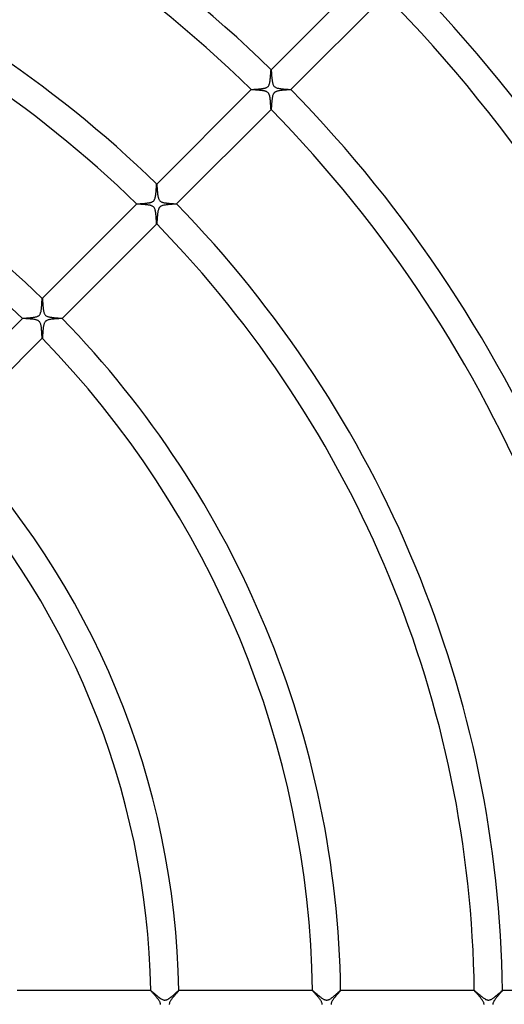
# Model space of a CAD drawing. Header units: millimetres. Extents: x -430 to 430, y -430 to 430.
# Tile 70 of 116: x 94 to 163, y 0 to 140. Entities that reach past the tile are written whole.
import ezdxf

# ---------------------------------------------------------------- set-up
doc = ezdxf.new("R2010")
doc.units = ezdxf.units.MM
doc.layers.add('HIDDEN', color=7, linetype='Continuous')
doc.layers.add('THICK', color=7, linetype='Continuous')

msp = doc.modelspace()

# ---------------------------------------------------------------- linework, layer by layer
at = {"layer": 'HIDDEN'}
for p, q in [((129.99, 131.62), (130.01, 131.76)), ((130.01, 131.76), (130.02, 131.9)), ((130.02, 131.9), (130.03, 132.04)), ((130.03, 132.04), (130.04, 132.18)), ((130.04, 132.18), (130.05, 132.31)), ((130.05, 132.44), (130.06, 132.55)), ((130.05, 132.31), (130.05, 132.44)), ((130.06, 132.55), (130.07, 132.65)), ((130.07, 132.74), (130.08, 132.82)), ((130.07, 132.65), (130.07, 132.74)), ((130.08, 132.82), (130.09, 132.87)), ((130.09, 132.91), (130.1, 132.93)), ((130.09, 132.87), (130.09, 132.91)), ((130.1, 132.93), (130.1, 132.93)), ((130.1, 132.93), (130.1, 132.93)), ((130.1, 132.93), (130.1, 132.93)), ((130.1, 132.93), (130.1, 132.93)), ((130.1, 132.93), (130.1, 132.93)), ((130.1, 132.93), (130.1, 132.93)), ((130.1, 132.93), (130.1, 132.93)), ((128.62, 130.22), (128.7, 130.23)), ((128.7, 130.23), (128.78, 130.24)), ((128.78, 130.24), (128.85, 130.25)), ((128.85, 130.25), (128.93, 130.26)), ((128.93, 130.26), (129, 130.27)), ((129, 130.27), (129.07, 130.29)), ((129.07, 130.29), (129.14, 130.3)), ((129.14, 130.3), (129.21, 130.32)), ((129.21, 130.32), (129.27, 130.33)), ((129.27, 130.33), (129.34, 130.36)), ((129.34, 130.36), (129.41, 130.38)), ((129.41, 130.38), (129.48, 130.42)), ((129.48, 130.42), (129.55, 130.45)), ((129.55, 130.45), (129.61, 130.5)), ((129.61, 130.5), (129.67, 130.55)), ((129.67, 130.55), (129.72, 130.61)), ((129.72, 130.61), (129.77, 130.68)), ((129.77, 130.68), (129.81, 130.76)), ((129.81, 130.76), (129.85, 130.85)), ((129.85, 130.85), (129.89, 130.97)), ((129.89, 130.97), (129.92, 131.09)), ((129.92, 131.09), (129.94, 131.21)), ((129.94, 131.21), (129.96, 131.34)), ((129.96, 131.34), (129.98, 131.48)), ((129.98, 131.48), (129.99, 131.62)), ((127.27, 130.1), (127.27, 130.1)), ((127.27, 130.1), (127.27, 130.1)), ((127.27, 130.1), (127.27, 130.1)), ((127.27, 130.1), (127.27, 130.1)), ((127.27, 130.1), (127.27, 130.1)), ((127.27, 130.1), (127.27, 130.1)), ((127.27, 130.1), (127.27, 130.1)), ((127.27, 130.1), (127.28, 130.1)), ((127.28, 130.1), (127.29, 130.11)), ((127.29, 130.11), (127.31, 130.11)), ((127.31, 130.11), (127.33, 130.12)), ((127.33, 130.12), (127.36, 130.12)), ((127.36, 130.12), (127.4, 130.12)), ((127.4, 130.12), (127.44, 130.13)), ((127.44, 130.13), (127.48, 130.13)), ((127.48, 130.13), (127.53, 130.13)), ((127.53, 130.13), (127.59, 130.14)), ((127.59, 130.14), (127.65, 130.14)), ((127.65, 130.14), (127.71, 130.15)), ((127.71, 130.15), (127.77, 130.15)), ((127.77, 130.15), (127.84, 130.16)), ((127.84, 130.16), (127.91, 130.16)), ((127.91, 130.16), (127.98, 130.17)), ((127.98, 130.17), (128.06, 130.17)), ((128.06, 130.17), (128.13, 130.18)), ((128.13, 130.18), (128.21, 130.18)), ((128.21, 130.18), (128.3, 130.19)), ((128.3, 130.19), (128.38, 130.2)), ((128.38, 130.2), (128.46, 130.2)), ((128.46, 130.2), (128.54, 130.21)), ((128.54, 130.21), (128.62, 130.22)), ((130.24, 128.82), (130.23, 128.72)), ((130.26, 128.93), (130.24, 128.82)), ((130.28, 129.03), (130.26, 128.93)), ((130.3, 129.13), (130.28, 129.03)), ((130.32, 129.22), (130.3, 129.13)), ((130.35, 129.31), (130.32, 129.22)), ((130.38, 129.39), (130.35, 129.31)), ((130.41, 129.46), (130.38, 129.39)), ((130.44, 129.52), (130.41, 129.46)), ((130.47, 129.57), (130.44, 129.52)), ((130.5, 129.61), (130.47, 129.57)), ((130.53, 129.65), (130.5, 129.61)), ((130.57, 129.69), (130.53, 129.65)), ((130.61, 129.72), (130.57, 129.69)), ((130.66, 129.75), (130.61, 129.72)), ((130.71, 129.78), (130.66, 129.75)), ((130.77, 129.81), (130.71, 129.78)), ((130.85, 129.85), (130.77, 129.81)), ((130.94, 129.88), (130.85, 129.85)), ((131.04, 129.9), (130.94, 129.88)), ((131.15, 129.93), (131.04, 129.9)), ((131.27, 129.95), (131.15, 129.93)), ((131.39, 129.97), (131.27, 129.95)), ((131.52, 129.98), (131.39, 129.97)), ((131.65, 130), (131.52, 129.98)), ((131.78, 130.01), (131.65, 130)), ((131.91, 130.02), (131.78, 130.01)), ((132.03, 130.03), (131.91, 130.02)), ((132.15, 130.04), (132.03, 130.03)), ((132.26, 130.04), (132.15, 130.04)), ((132.37, 130.05), (132.26, 130.04)), ((132.48, 130.06), (132.37, 130.05)), ((132.57, 130.06), (132.48, 130.06)), ((132.65, 130.07), (132.57, 130.06)), ((132.73, 130.07), (132.65, 130.07)), ((132.8, 130.08), (132.73, 130.07)), ((132.85, 130.08), (132.8, 130.08)), ((132.89, 130.09), (132.85, 130.08)), ((132.91, 130.09), (132.89, 130.09)), ((132.93, 130.1), (132.91, 130.09)), ((132.93, 130.1), (132.93, 130.1)), ((132.93, 130.1), (132.93, 130.1)), ((132.93, 130.1), (132.93, 130.1)), ((132.93, 130.1), (132.93, 130.1)), ((132.93, 130.1), (132.93, 130.1)), ((132.93, 130.1), (132.93, 130.1)), ((132.93, 130.1), (132.93, 130.1)), ((130.13, 127.45), (130.12, 127.39)), ((130.14, 127.59), (130.13, 127.51)), ((130.13, 127.51), (130.13, 127.45)), ((130.15, 127.76), (130.14, 127.67)), ((130.14, 127.67), (130.14, 127.59)), ((130.16, 127.85), (130.15, 127.76)), ((130.17, 128.06), (130.16, 127.96)), ((130.16, 127.96), (130.16, 127.85)), ((130.18, 128.17), (130.17, 128.06)), ((130.19, 128.28), (130.18, 128.17)), ((130.2, 128.39), (130.19, 128.28)), ((130.21, 128.5), (130.2, 128.39)), ((130.22, 128.61), (130.21, 128.5)), ((130.23, 128.72), (130.22, 128.61)), ((130.11, 127.28), (130.1, 127.27)), ((130.1, 127.27), (130.1, 127.27)), ((130.1, 127.27), (130.1, 127.27)), ((130.1, 127.27), (130.1, 127.27)), ((130.1, 127.27), (130.1, 127.27)), ((130.1, 127.27), (130.1, 127.27)), ((130.1, 127.27), (130.1, 127.27)), ((130.1, 127.27), (130.1, 127.27)), ((130.12, 127.34), (130.11, 127.31)), ((130.11, 127.31), (130.11, 127.28)), ((130.12, 127.39), (130.12, 127.34)), ((113.79, 116.25), (113.8, 116.35)), ((113.79, 116.14), (113.79, 116.25)), ((113.8, 116.35), (113.81, 116.43)), ((113.81, 116.51), (113.82, 116.57)), ((113.81, 116.43), (113.81, 116.51)), ((113.82, 116.62), (113.83, 116.65)), ((113.82, 116.57), (113.82, 116.62)), ((113.84, 116.66), (113.83, 116.66)), ((113.83, 116.66), (113.83, 116.66)), ((113.83, 116.66), (113.83, 116.66)), ((113.83, 116.66), (113.84, 116.66)), ((113.83, 116.65), (113.83, 116.66)), ((113.84, 116.66), (113.84, 116.66)), ((113.84, 116.66), (113.84, 116.66)), ((113.84, 116.66), (113.84, 116.66)), ((113.64, 114.78), (113.67, 114.89)), ((113.67, 114.89), (113.69, 115.01)), ((113.69, 115.01), (113.7, 115.13)), ((113.7, 115.13), (113.72, 115.26)), ((113.72, 115.26), (113.73, 115.39)), ((113.73, 115.39), (113.75, 115.52)), ((113.75, 115.52), (113.76, 115.65)), ((113.76, 115.78), (113.77, 115.9)), ((113.76, 115.65), (113.76, 115.78)), ((113.77, 115.9), (113.78, 116.03)), ((113.78, 116.03), (113.79, 116.14)), ((111.01, 113.83), (111.01, 113.84)), ((111.01, 113.84), (111.01, 113.84)), ((111.01, 113.84), (111.01, 113.84)), ((111.01, 113.84), (111.01, 113.84)), ((111.01, 113.84), (111.01, 113.84)), ((111.01, 113.84), (111.01, 113.84)), ((111.01, 113.84), (111.03, 113.84)), ((111.01, 113.83), (111.01, 113.83)), ((111.01, 113.83), (111.01, 113.83)), ((111.03, 113.84), (111.04, 113.85)), ((111.04, 113.85), (111.07, 113.85)), ((111.07, 113.85), (111.1, 113.85)), ((111.1, 113.85), (111.13, 113.86)), ((111.13, 113.86), (111.17, 113.86)), ((111.17, 113.86), (111.21, 113.86)), ((111.21, 113.86), (111.26, 113.87)), ((111.26, 113.87), (111.31, 113.87)), ((111.31, 113.87), (111.36, 113.88)), ((111.36, 113.88), (111.42, 113.88)), ((111.42, 113.88), (111.48, 113.88)), ((111.48, 113.88), (111.55, 113.89)), ((111.55, 113.89), (111.62, 113.89)), ((111.62, 113.89), (111.68, 113.9)), ((111.68, 113.9), (111.76, 113.9)), ((111.76, 113.9), (111.83, 113.91)), ((111.83, 113.91), (111.9, 113.91)), ((111.9, 113.91), (111.98, 113.92)), ((111.98, 113.92), (112.05, 113.93)), ((112.05, 113.93), (112.13, 113.93)), ((112.13, 113.93), (112.21, 113.94)), ((112.21, 113.94), (112.29, 113.95)), ((112.29, 113.95), (112.36, 113.96)), ((112.36, 113.96), (112.44, 113.97)), ((112.44, 113.97), (112.52, 113.98)), ((112.52, 113.98), (112.59, 113.99)), ((112.59, 113.99), (112.67, 114)), ((112.67, 114), (112.74, 114.01)), ((112.74, 114.01), (112.81, 114.02)), ((112.81, 114.02), (112.88, 114.04)), ((112.88, 114.04), (112.94, 114.05)), ((112.94, 114.05), (113, 114.07)), ((113, 114.07), (113.07, 114.09)), ((113.07, 114.09), (113.13, 114.11)), ((113.13, 114.11), (113.19, 114.14)), ((113.19, 114.14), (113.25, 114.17)), ((113.25, 114.17), (113.31, 114.21)), ((113.31, 114.21), (113.37, 114.25)), ((113.37, 114.25), (113.42, 114.3)), ((113.42, 114.3), (113.46, 114.35)), ((113.46, 114.35), (113.5, 114.41)), ((113.5, 114.41), (113.54, 114.48)), ((113.54, 114.48), (113.58, 114.57)), ((113.58, 114.57), (113.61, 114.67)), ((113.61, 114.67), (113.64, 114.78)), ((114.33, 113.44), (114.29, 113.4)), ((114.37, 113.47), (114.33, 113.44)), ((114.42, 113.51), (114.37, 113.47)), ((114.48, 113.54), (114.42, 113.51)), ((114.55, 113.57), (114.48, 113.54)), ((114.64, 113.6), (114.55, 113.57)), ((114.73, 113.63), (114.64, 113.6)), ((114.84, 113.65), (114.73, 113.63)), ((114.94, 113.68), (114.84, 113.65)), ((115.05, 113.69), (114.94, 113.68)), ((115.17, 113.71), (115.05, 113.69)), ((115.29, 113.72), (115.17, 113.71)), ((115.41, 113.74), (115.29, 113.72)), ((115.53, 113.75), (115.41, 113.74)), ((115.65, 113.76), (115.53, 113.75)), ((115.77, 113.76), (115.65, 113.76)), ((115.88, 113.77), (115.77, 113.76)), ((116, 113.78), (115.88, 113.77)), ((116.11, 113.79), (116, 113.78)), ((116.21, 113.79), (116.11, 113.79)), ((116.3, 113.8), (116.21, 113.79)), ((116.39, 113.8), (116.3, 113.8)), ((116.46, 113.81), (116.39, 113.8)), ((116.53, 113.81), (116.46, 113.81)), ((116.58, 113.82), (116.53, 113.81)), ((116.62, 113.82), (116.58, 113.82)), ((116.65, 113.83), (116.62, 113.82)), ((116.66, 113.83), (116.65, 113.83)), ((116.66, 113.84), (116.66, 113.84)), ((116.66, 113.84), (116.66, 113.84)), ((116.66, 113.84), (116.66, 113.84)), ((116.66, 113.84), (116.66, 113.83)), ((116.66, 113.83), (116.66, 113.84)), ((116.66, 113.83), (116.66, 113.83)), ((116.66, 113.83), (116.66, 113.83)), ((113.93, 112.15), (113.92, 112.03)), ((113.92, 112.03), (113.92, 111.92)), ((113.95, 112.26), (113.93, 112.15)), ((113.96, 112.38), (113.95, 112.26)), ((113.97, 112.49), (113.96, 112.38)), ((113.99, 112.6), (113.97, 112.49)), ((114, 112.71), (113.99, 112.6)), ((114.02, 112.82), (114, 112.71)), ((114.05, 112.92), (114.02, 112.82)), ((114.07, 113.01), (114.05, 112.92)), ((114.1, 113.1), (114.07, 113.01)), ((114.13, 113.17), (114.1, 113.1)), ((114.16, 113.23), (114.13, 113.17)), ((114.19, 113.28), (114.16, 113.23)), ((114.22, 113.32), (114.19, 113.28)), ((114.25, 113.37), (114.22, 113.32)), ((114.29, 113.4), (114.25, 113.37)), ((113.84, 111.01), (113.83, 111.01)), ((113.83, 111.01), (113.83, 111.01)), ((113.83, 111.01), (113.83, 111.01)), ((113.85, 111.04), (113.84, 111.02)), ((113.84, 111.02), (113.84, 111.01)), ((113.84, 111.01), (113.84, 111.01)), ((113.84, 111.01), (113.84, 111.01)), ((113.84, 111.01), (113.84, 111.01)), ((113.84, 111.01), (113.84, 111.01)), ((113.86, 111.13), (113.85, 111.08)), ((113.85, 111.08), (113.85, 111.04)), ((113.87, 111.25), (113.86, 111.18)), ((113.86, 111.18), (113.86, 111.13)), ((113.88, 111.41), (113.87, 111.33)), ((113.87, 111.33), (113.87, 111.25)), ((113.89, 111.5), (113.88, 111.41)), ((113.9, 111.7), (113.89, 111.6)), ((113.89, 111.6), (113.89, 111.5)), ((113.91, 111.81), (113.9, 111.7)), ((113.92, 111.92), (113.91, 111.81)), ((97.49, 99.36), (97.5, 99.46)), ((97.5, 99.55), (97.51, 99.64)), ((97.5, 99.46), (97.5, 99.55)), ((97.51, 99.73), (97.52, 99.81)), ((97.51, 99.64), (97.51, 99.73)), ((97.52, 99.89), (97.53, 99.97)), ((97.52, 99.81), (97.52, 99.89)), ((97.53, 100.04), (97.54, 100.11)), ((97.53, 99.97), (97.53, 100.04)), ((97.54, 100.17), (97.55, 100.22)), ((97.54, 100.11), (97.54, 100.17)), ((97.55, 100.31), (97.56, 100.35)), ((97.55, 100.27), (97.55, 100.31)), ((97.55, 100.22), (97.55, 100.27)), ((97.56, 100.39), (97.57, 100.4)), ((97.56, 100.37), (97.56, 100.39)), ((97.56, 100.35), (97.56, 100.37)), ((97.57, 100.4), (97.57, 100.4)), ((97.57, 100.4), (97.57, 100.4)), ((97.57, 100.4), (97.57, 100.4)), ((97.57, 100.4), (97.57, 100.4)), ((97.57, 100.4), (97.57, 100.4)), ((97.57, 100.4), (97.57, 100.4)), ((97.57, 100.4), (97.57, 100.4)), ((97.11, 98), (97.16, 98.05)), ((97.16, 98.05), (97.21, 98.1)), ((97.21, 98.1), (97.25, 98.16)), ((97.25, 98.16), (97.28, 98.23)), ((97.28, 98.23), (97.32, 98.31)), ((97.32, 98.31), (97.34, 98.39)), ((97.34, 98.39), (97.37, 98.47)), ((97.37, 98.47), (97.39, 98.55)), ((97.39, 98.55), (97.4, 98.63)), ((97.4, 98.63), (97.42, 98.71)), ((97.42, 98.71), (97.43, 98.8)), ((97.43, 98.8), (97.44, 98.89)), ((97.44, 98.89), (97.45, 98.98)), ((97.45, 98.98), (97.46, 99.07)), ((97.46, 99.07), (97.47, 99.17)), ((97.47, 99.17), (97.48, 99.26)), ((97.48, 99.26), (97.49, 99.36)), ((94.74, 97.57), (94.75, 97.58)), ((94.74, 97.57), (94.74, 97.57)), ((94.74, 97.57), (94.74, 97.57)), ((94.74, 97.57), (94.74, 97.57)), ((94.74, 97.57), (94.74, 97.57)), ((94.74, 97.57), (94.74, 97.57)), ((94.74, 97.57), (94.74, 97.57)), ((94.74, 97.57), (94.74, 97.57)), ((94.75, 97.58), (94.77, 97.58)), ((94.77, 97.58), (94.8, 97.58)), ((94.8, 97.58), (94.83, 97.59)), ((94.83, 97.59), (94.88, 97.59)), ((94.88, 97.59), (94.93, 97.6)), ((94.93, 97.6), (94.99, 97.6)), ((94.99, 97.6), (95.05, 97.61)), ((95.05, 97.61), (95.12, 97.61)), ((95.12, 97.61), (95.2, 97.62)), ((95.2, 97.62), (95.28, 97.62)), ((95.28, 97.62), (95.37, 97.63)), ((95.37, 97.63), (95.46, 97.64)), ((95.46, 97.64), (95.56, 97.64)), ((95.56, 97.64), (95.65, 97.65)), ((95.65, 97.65), (95.75, 97.66)), ((95.75, 97.66), (95.85, 97.67)), ((95.85, 97.67), (95.95, 97.68)), ((95.95, 97.68), (96.05, 97.69)), ((96.05, 97.69), (96.15, 97.7)), ((96.15, 97.7), (96.24, 97.71)), ((96.24, 97.71), (96.34, 97.72)), ((96.34, 97.72), (96.43, 97.74)), ((96.43, 97.74), (96.51, 97.75)), ((96.51, 97.75), (96.6, 97.77)), ((96.6, 97.77), (96.69, 97.79)), ((96.69, 97.79), (96.77, 97.81)), ((96.77, 97.81), (96.85, 97.84)), ((96.85, 97.84), (96.93, 97.88)), ((96.93, 97.88), (97, 97.91)), ((97, 97.91), (97.06, 97.95)), ((97.06, 97.95), (97.11, 98)), ((97.79, 96.69), (97.77, 96.6)), ((97.82, 96.78), (97.79, 96.69)), ((97.85, 96.87), (97.82, 96.78)), ((97.89, 96.96), (97.85, 96.87)), ((97.93, 97.03), (97.89, 96.96)), ((97.98, 97.09), (97.93, 97.03)), ((98.03, 97.15), (97.98, 97.09)), ((98.09, 97.2), (98.03, 97.15)), ((98.16, 97.24), (98.09, 97.2)), ((98.24, 97.28), (98.16, 97.24)), ((98.32, 97.32), (98.24, 97.28)), ((98.4, 97.35), (98.32, 97.32)), ((98.49, 97.37), (98.4, 97.35)), ((98.58, 97.39), (98.49, 97.37)), ((98.66, 97.41), (98.58, 97.39)), ((98.75, 97.42), (98.66, 97.41)), ((98.84, 97.44), (98.75, 97.42)), ((98.93, 97.45), (98.84, 97.44)), ((99.03, 97.46), (98.93, 97.45)), ((99.12, 97.47), (99.03, 97.46)), ((99.22, 97.48), (99.12, 97.47)), ((99.32, 97.49), (99.22, 97.48)), ((99.42, 97.49), (99.32, 97.49)), ((99.51, 97.5), (99.42, 97.49)), ((99.61, 97.51), (99.51, 97.5)), ((99.7, 97.51), (99.61, 97.51)), ((99.79, 97.52), (99.7, 97.51)), ((99.88, 97.52), (99.79, 97.52)), ((99.96, 97.53), (99.88, 97.52)), ((100.03, 97.53), (99.96, 97.53)), ((100.1, 97.54), (100.03, 97.53)), ((100.16, 97.54), (100.1, 97.54)), ((100.22, 97.55), (100.16, 97.54)), ((100.27, 97.55), (100.22, 97.55)), ((100.31, 97.55), (100.27, 97.55)), ((100.35, 97.56), (100.31, 97.55)), ((100.37, 97.56), (100.35, 97.56)), ((100.39, 97.56), (100.37, 97.56)), ((100.4, 97.57), (100.39, 97.56)), ((100.4, 97.57), (100.4, 97.57)), ((100.4, 97.57), (100.4, 97.57)), ((100.4, 97.57), (100.4, 97.57)), ((100.4, 97.57), (100.4, 97.57)), ((100.4, 97.57), (100.4, 97.57)), ((100.4, 97.57), (100.4, 97.57)), ((100.4, 97.57), (100.4, 97.57)), ((97.63, 95.37), (97.62, 95.28)), ((97.62, 95.28), (97.62, 95.19)), ((97.64, 95.47), (97.63, 95.37)), ((97.65, 95.57), (97.64, 95.47)), ((97.66, 95.79), (97.65, 95.68)), ((97.65, 95.68), (97.65, 95.57)), ((97.67, 95.9), (97.66, 95.79)), ((97.68, 96), (97.67, 95.9)), ((97.69, 96.11), (97.68, 96)), ((97.71, 96.21), (97.69, 96.11)), ((97.72, 96.32), (97.71, 96.21)), ((97.73, 96.41), (97.72, 96.32)), ((97.75, 96.51), (97.73, 96.41)), ((97.77, 96.6), (97.75, 96.51)), ((97.58, 94.75), (97.57, 94.74)), ((97.57, 94.74), (97.57, 94.74)), ((97.57, 94.74), (97.57, 94.74)), ((97.57, 94.74), (97.57, 94.74)), ((97.57, 94.74), (97.57, 94.74)), ((97.57, 94.74), (97.57, 94.74)), ((97.57, 94.74), (97.57, 94.74)), ((97.57, 94.74), (97.57, 94.74)), ((97.59, 94.81), (97.58, 94.78)), ((97.58, 94.78), (97.58, 94.75)), ((97.6, 94.9), (97.59, 94.85)), ((97.59, 94.85), (97.59, 94.81)), ((97.61, 95.03), (97.6, 94.96)), ((97.6, 94.96), (97.6, 94.9)), ((97.62, 95.19), (97.61, 95.11)), ((97.61, 95.11), (97.61, 95.03)), ((112.98, 2), (112.98, 2)), ((112.98, 2), (112.98, 2)), ((112.98, 2), (112.98, 2)), ((112.98, 2), (112.98, 2)), ((112.98, 2), (112.98, 2)), ((112.98, 2), (112.98, 2)), ((112.98, 2), (112.98, 2)), ((112.98, 2), (113, 1.99)), ((113, 1.99), (113.02, 1.98)), ((113.02, 1.98), (113.06, 1.95)), ((113.06, 1.95), (113.1, 1.91)), ((113.1, 1.91), (113.16, 1.87)), ((113.16, 1.87), (113.23, 1.81)), ((113.23, 1.81), (113.3, 1.74)), ((113.3, 1.74), (113.39, 1.67)), ((113.39, 1.67), (113.48, 1.59)), ((113.48, 1.59), (113.57, 1.51)), ((113.57, 1.51), (113.68, 1.42)), ((113.68, 1.42), (113.79, 1.33)), ((116.27, 1.39), (116.33, 1.44)), ((116.33, 1.44), (116.38, 1.48)), ((116.38, 1.48), (116.43, 1.53)), ((116.43, 1.53), (116.48, 1.58)), ((116.48, 1.58), (116.53, 1.62)), ((116.53, 1.62), (116.58, 1.66)), ((116.58, 1.66), (116.62, 1.7)), ((116.62, 1.7), (116.67, 1.74)), ((116.67, 1.74), (116.71, 1.78)), ((116.71, 1.78), (116.75, 1.81)), ((116.75, 1.81), (116.79, 1.85)), ((116.79, 1.85), (116.82, 1.88)), ((116.82, 1.88), (116.85, 1.9)), ((116.85, 1.9), (116.88, 1.93)), ((116.88, 1.93), (116.91, 1.95)), ((116.91, 1.95), (116.93, 1.97)), ((116.93, 1.97), (116.95, 1.98)), ((116.95, 1.98), (116.96, 1.99)), ((116.96, 1.99), (116.97, 2)), ((116.97, 2), (116.98, 2)), ((116.98, 2), (116.98, 2)), ((116.98, 2), (116.98, 2)), ((116.98, 2), (116.98, 2)), ((116.98, 2), (116.98, 2)), ((116.98, 2), (116.98, 2)), ((116.98, 2), (116.98, 2)), ((116.98, 2), (116.98, 2)), ((135.99, 2), (135.99, 2)), ((135.99, 2), (135.99, 2)), ((135.99, 2), (135.99, 2)), ((135.99, 2), (135.99, 2)), ((135.99, 2), (135.99, 2)), ((135.99, 2), (135.99, 2)), ((135.99, 2), (135.99, 2)), ((135.99, 2), (136, 2)), ((136, 2), (136.01, 1.99)), ((136.01, 1.99), (136.03, 1.98)), ((136.03, 1.98), (136.05, 1.96)), ((136.05, 1.96), (136.08, 1.94)), ((136.08, 1.94), (136.11, 1.91)), ((136.11, 1.91), (136.15, 1.88)), ((136.15, 1.88), (136.19, 1.84)), ((136.19, 1.84), (136.24, 1.8)), ((136.24, 1.8), (136.29, 1.76)), ((136.29, 1.76), (136.34, 1.71)), ((136.34, 1.71), (136.4, 1.66)), ((136.4, 1.66), (136.46, 1.61)), ((136.46, 1.61), (136.52, 1.56)), ((136.52, 1.56), (136.59, 1.5)), ((136.59, 1.5), (136.65, 1.44)), ((136.65, 1.44), (136.72, 1.38)), ((139.21, 1.34), (139.29, 1.41)), ((139.29, 1.41), (139.37, 1.48)), ((139.37, 1.48), (139.45, 1.55)), ((139.45, 1.55), (139.52, 1.61)), ((139.52, 1.61), (139.6, 1.67)), ((139.6, 1.67), (139.66, 1.73)), ((139.66, 1.73), (139.73, 1.79)), ((139.73, 1.79), (139.78, 1.84)), ((139.78, 1.84), (139.84, 1.89)), ((139.84, 1.89), (139.88, 1.92)), ((139.88, 1.92), (139.92, 1.96)), ((139.92, 1.96), (139.95, 1.98)), ((139.95, 1.98), (139.97, 2)), ((139.97, 2), (139.98, 2)), ((139.99, 2), (139.98, 2)), ((139.98, 2), (139.98, 2)), ((139.98, 2), (139.98, 2)), ((139.98, 2), (139.99, 2)), ((139.99, 2), (139.99, 2)), ((139.99, 2), (139.99, 2)), ((139.99, 2), (139.99, 2)), ((158.99, 2), (158.99, 2)), ((158.99, 2), (158.99, 2)), ((158.99, 2), (158.99, 2)), ((158.99, 2), (158.99, 2)), ((158.99, 2), (158.99, 2)), ((158.99, 2), (158.99, 2)), ((158.99, 2), (158.99, 2)), ((158.99, 2), (159, 2)), ((159, 2), (159.02, 1.98)), ((159.02, 1.98), (159.05, 1.96)), ((159.05, 1.96), (159.08, 1.93)), ((159.08, 1.93), (159.13, 1.9)), ((159.13, 1.9), (159.18, 1.86)), ((159.18, 1.86), (159.23, 1.81)), ((159.23, 1.81), (159.3, 1.75)), ((159.3, 1.75), (159.36, 1.7)), ((159.36, 1.7), (159.43, 1.63)), ((159.43, 1.63), (159.51, 1.57)), ((159.51, 1.57), (159.59, 1.5)), ((159.59, 1.5), (159.67, 1.43)), ((159.67, 1.43), (159.76, 1.36)), ((162.27, 1.39), (162.34, 1.45)), ((162.34, 1.45), (162.41, 1.51)), ((162.41, 1.51), (162.47, 1.57)), ((162.47, 1.57), (162.54, 1.62)), ((162.54, 1.62), (162.6, 1.68)), ((162.6, 1.68), (162.65, 1.73)), ((162.65, 1.73), (162.71, 1.77)), ((162.71, 1.77), (162.76, 1.82)), ((162.76, 1.82), (162.8, 1.86)), ((162.8, 1.86), (162.85, 1.89)), ((162.85, 1.89), (162.88, 1.93)), ((162.88, 1.93), (162.92, 1.95)), ((162.92, 1.95), (162.94, 1.97)), ((162.94, 1.97), (162.96, 1.99)), ((162.96, 1.99), (162.98, 2)), ((162.98, 2), (162.99, 2)), ((162.99, 2), (162.99, 2)), ((162.99, 2), (162.99, 2)), ((162.99, 2), (162.99, 2)), ((162.99, 2), (162.99, 2)), ((162.99, 2), (162.99, 2)), ((162.99, 2), (162.99, 2)), ((162.99, 2), (162.99, 2)), ((113.79, 1.33), (113.9, 1.23)), ((113.9, 1.23), (114.01, 1.14)), ((114.01, 1.14), (114.13, 1.05)), ((114.13, 1.05), (114.24, 0.96)), ((114.24, 0.96), (114.35, 0.88)), ((114.35, 0.88), (114.46, 0.81)), ((114.46, 0.81), (114.57, 0.75)), ((114.57, 0.75), (114.67, 0.7)), ((114.67, 0.7), (114.76, 0.67)), ((114.76, 0.67), (114.84, 0.64)), ((114.84, 0.64), (114.91, 0.63)), ((114.91, 0.63), (114.98, 0.62)), ((114.98, 0.62), (115.05, 0.63)), ((115.05, 0.63), (115.12, 0.64)), ((115.12, 0.64), (115.19, 0.65)), ((115.19, 0.65), (115.26, 0.67)), ((115.26, 0.67), (115.33, 0.7)), ((115.33, 0.7), (115.39, 0.73)), ((115.39, 0.73), (115.45, 0.77)), ((115.45, 0.77), (115.51, 0.8)), ((115.51, 0.8), (115.57, 0.84)), ((115.57, 0.84), (115.62, 0.87)), ((115.62, 0.87), (115.67, 0.91)), ((115.67, 0.91), (115.72, 0.94)), ((115.72, 0.94), (115.78, 0.98)), ((115.78, 0.98), (115.83, 1.02)), ((115.83, 1.02), (115.88, 1.07)), ((115.88, 1.07), (115.94, 1.11)), ((115.94, 1.11), (115.99, 1.16)), ((115.99, 1.16), (116.05, 1.2)), ((116.05, 1.2), (116.1, 1.25)), ((116.1, 1.25), (116.16, 1.3)), ((116.16, 1.3), (116.22, 1.34)), ((116.22, 1.34), (116.27, 1.39)), ((136.72, 1.38), (136.79, 1.32)), ((136.79, 1.32), (136.87, 1.26)), ((136.87, 1.26), (136.94, 1.2)), ((136.94, 1.2), (137.02, 1.14)), ((137.02, 1.14), (137.09, 1.08)), ((137.09, 1.08), (137.17, 1.02)), ((137.17, 1.02), (137.24, 0.96)), ((137.24, 0.96), (137.32, 0.91)), ((137.32, 0.91), (137.4, 0.86)), ((137.4, 0.86), (137.47, 0.81)), ((137.47, 0.81), (137.54, 0.76)), ((137.54, 0.76), (137.62, 0.73)), ((137.62, 0.73), (137.69, 0.69)), ((137.69, 0.69), (137.75, 0.67)), ((137.75, 0.67), (137.82, 0.65)), ((137.82, 0.65), (137.87, 0.64)), ((137.87, 0.64), (137.93, 0.63)), ((137.93, 0.63), (137.98, 0.62)), ((137.98, 0.62), (138.04, 0.63)), ((138.04, 0.63), (138.09, 0.63)), ((138.09, 0.63), (138.15, 0.64)), ((138.15, 0.64), (138.2, 0.66)), ((138.2, 0.66), (138.26, 0.67)), ((138.26, 0.67), (138.32, 0.7)), ((138.32, 0.7), (138.39, 0.73)), ((138.39, 0.73), (138.47, 0.77)), ((138.47, 0.77), (138.54, 0.82)), ((138.54, 0.82), (138.62, 0.87)), ((138.62, 0.87), (138.7, 0.93)), ((138.7, 0.93), (138.79, 0.99)), ((138.79, 0.99), (138.87, 1.06)), ((138.87, 1.06), (138.96, 1.13)), ((138.96, 1.13), (139.04, 1.2)), ((139.04, 1.2), (139.13, 1.27)), ((139.13, 1.27), (139.21, 1.34)), ((159.76, 1.36), (159.84, 1.28)), ((159.84, 1.28), (159.93, 1.21)), ((159.93, 1.21), (160.01, 1.14)), ((160.01, 1.14), (160.1, 1.07)), ((160.1, 1.07), (160.18, 1.01)), ((160.18, 1.01), (160.27, 0.95)), ((160.27, 0.95), (160.35, 0.89)), ((160.35, 0.89), (160.43, 0.83)), ((160.43, 0.83), (160.52, 0.78)), ((160.52, 0.78), (160.6, 0.73)), ((160.6, 0.73), (160.68, 0.7)), ((160.68, 0.7), (160.77, 0.66)), ((160.77, 0.66), (160.85, 0.64)), ((160.85, 0.64), (160.92, 0.63)), ((160.92, 0.63), (161, 0.62)), ((161, 0.62), (161.07, 0.63)), ((161.07, 0.63), (161.15, 0.64)), ((161.15, 0.64), (161.23, 0.66)), ((161.23, 0.66), (161.3, 0.69)), ((161.3, 0.69), (161.38, 0.73)), ((161.38, 0.73), (161.46, 0.77)), ((161.46, 0.77), (161.53, 0.81)), ((161.53, 0.81), (161.6, 0.86)), ((161.6, 0.86), (161.67, 0.91)), ((161.67, 0.91), (161.74, 0.96)), ((161.74, 0.96), (161.82, 1.01)), ((161.82, 1.01), (161.89, 1.07)), ((161.89, 1.07), (161.97, 1.13)), ((161.97, 1.13), (162.04, 1.2)), ((162.04, 1.2), (162.12, 1.26)), ((162.12, 1.26), (162.19, 1.32)), ((162.19, 1.32), (162.27, 1.39))]:
    msp.add_line(p, q, dxfattribs=at)
at = {"layer": 'THICK'}
for p, q in [((143.54, 146.36), (130.1, 132.93)), ((132.93, 130.1), (146.36, 143.54)), ((130.1, 132.93), (130.11, 132.92)), ((130.11, 132.92), (130.11, 132.89)), ((130.11, 132.89), (130.12, 132.86)), ((130.12, 132.86), (130.12, 132.81)), ((130.12, 132.81), (130.13, 132.75)), ((130.13, 132.75), (130.13, 132.69)), ((130.13, 132.69), (130.14, 132.61)), ((130.14, 132.61), (130.14, 132.53)), ((130.14, 132.53), (130.15, 132.44)), ((130.15, 132.44), (130.16, 132.34)), ((130.16, 132.34), (130.17, 132.23)), ((130.17, 132.23), (130.17, 132.13)), ((130.17, 132.13), (130.18, 132.01)), ((130.18, 132.01), (130.19, 131.9)), ((130.19, 131.9), (130.2, 131.78)), ((130.2, 131.78), (130.21, 131.65)), ((130.21, 131.65), (130.23, 131.53)), ((130.23, 131.53), (130.24, 131.41)), ((130.24, 131.41), (130.26, 131.3)), ((130.26, 131.3), (130.28, 131.19)), ((130.28, 131.19), (130.3, 131.08)), ((130.3, 131.08), (130.33, 130.97)), ((130.33, 130.97), (130.36, 130.86)), ((130.36, 130.86), (130.4, 130.76)), ((130.4, 130.76), (130.45, 130.67)), ((130.45, 130.67), (130.5, 130.6)), ((130.5, 130.6), (130.56, 130.53)), ((130.56, 130.53), (130.63, 130.48)), ((130.63, 130.48), (130.71, 130.43)), ((130.71, 130.43), (130.79, 130.39)), ((130.79, 130.39), (130.88, 130.36)), ((130.88, 130.36), (130.96, 130.33)), ((130.96, 130.33), (131.05, 130.31)), ((131.05, 130.31), (131.14, 130.29)), ((131.14, 130.29), (131.23, 130.27)), ((131.23, 130.27), (131.33, 130.25)), ((131.33, 130.25), (131.43, 130.24)), ((131.43, 130.24), (131.53, 130.23)), ((131.53, 130.23), (131.63, 130.22)), ((127.27, 130.1), (113.84, 116.66)), ((127.28, 130.09), (127.27, 130.1)), ((127.3, 130.09), (127.28, 130.09)), ((127.32, 130.09), (127.3, 130.09)), ((127.35, 130.08), (127.32, 130.09)), ((127.38, 130.08), (127.35, 130.08)), ((127.42, 130.08), (127.38, 130.08)), ((127.47, 130.07), (127.42, 130.08)), ((127.52, 130.07), (127.47, 130.07)), ((127.58, 130.07), (127.52, 130.07)), ((127.65, 130.06), (127.58, 130.07)), ((127.71, 130.06), (127.65, 130.06)), ((127.78, 130.05), (127.71, 130.06)), ((127.86, 130.05), (127.78, 130.05)), ((127.94, 130.04), (127.86, 130.05)), ((128.02, 130.04), (127.94, 130.04)), ((128.1, 130.03), (128.02, 130.04)), ((128.18, 130.03), (128.1, 130.03)), ((128.26, 130.02), (128.18, 130.03)), ((128.35, 130.02), (128.26, 130.02)), ((128.44, 130.01), (128.35, 130.02)), ((128.52, 130), (128.44, 130.01)), ((128.61, 129.99), (128.52, 130)), ((128.69, 129.98), (128.61, 129.99)), ((128.77, 129.97), (128.69, 129.98)), ((128.86, 129.96), (128.77, 129.97)), ((128.94, 129.95), (128.86, 129.96)), ((129.01, 129.94), (128.94, 129.95)), ((129.09, 129.92), (129.01, 129.94)), ((129.16, 129.91), (129.09, 129.92)), ((129.23, 129.89), (129.16, 129.91)), ((129.3, 129.87), (129.23, 129.89)), ((129.37, 129.85), (129.3, 129.87)), ((129.44, 129.82), (129.37, 129.85)), ((129.5, 129.79), (129.44, 129.82)), ((129.56, 129.75), (129.5, 129.79)), ((129.62, 129.71), (129.56, 129.75)), ((129.67, 129.66), (129.62, 129.71)), ((129.72, 129.61), (129.67, 129.66)), ((129.76, 129.55), (129.72, 129.61)), ((129.8, 129.47), (129.76, 129.55)), ((129.84, 129.39), (129.8, 129.47)), ((129.87, 129.29), (129.84, 129.39)), ((129.9, 129.18), (129.87, 129.29)), ((129.93, 129.06), (129.9, 129.18)), ((129.95, 128.94), (129.93, 129.06)), ((129.97, 128.81), (129.95, 128.94)), ((131.63, 130.22), (131.74, 130.21)), ((131.74, 130.21), (131.84, 130.2)), ((131.84, 130.2), (131.94, 130.19)), ((131.94, 130.19), (132.04, 130.18)), ((132.04, 130.18), (132.13, 130.17)), ((132.13, 130.17), (132.22, 130.17)), ((132.22, 130.17), (132.31, 130.16)), ((132.31, 130.16), (132.4, 130.15)), ((132.4, 130.15), (132.48, 130.15)), ((132.48, 130.15), (132.55, 130.14)), ((132.55, 130.14), (132.62, 130.14)), ((132.62, 130.14), (132.69, 130.13)), ((132.69, 130.13), (132.74, 130.13)), ((132.74, 130.13), (132.8, 130.12)), ((132.8, 130.12), (132.84, 130.12)), ((132.84, 130.12), (132.87, 130.11)), ((132.87, 130.11), (132.9, 130.11)), ((132.9, 130.11), (132.92, 130.11)), ((132.92, 130.11), (132.93, 130.1)), ((129.98, 128.68), (129.97, 128.81)), ((130, 128.55), (129.98, 128.68)), ((130.01, 128.41), (130, 128.55)), ((130.02, 128.28), (130.01, 128.41)), ((130.03, 128.15), (130.02, 128.28)), ((130.04, 128.02), (130.03, 128.15)), ((130.05, 127.9), (130.04, 128.02)), ((130.05, 127.78), (130.05, 127.9)), ((130.06, 127.68), (130.05, 127.78)), ((130.07, 127.58), (130.06, 127.68)), ((130.07, 127.5), (130.07, 127.58)), ((130.08, 127.42), (130.07, 127.5)), ((130.08, 127.36), (130.08, 127.42)), ((116.66, 113.84), (130.1, 127.27)), ((130.09, 127.32), (130.08, 127.36)), ((130.09, 127.29), (130.09, 127.32)), ((130.1, 127.27), (130.09, 127.29)), ((113.84, 116.66), (113.84, 116.65)), ((113.84, 116.65), (113.85, 116.64)), ((113.85, 116.64), (113.85, 116.62)), ((113.85, 116.62), (113.85, 116.58)), ((113.85, 116.58), (113.86, 116.55)), ((113.86, 116.55), (113.86, 116.5)), ((113.86, 116.5), (113.87, 116.45)), ((113.87, 116.45), (113.87, 116.39)), ((113.87, 116.39), (113.88, 116.33)), ((113.88, 116.33), (113.88, 116.26)), ((113.88, 116.26), (113.89, 116.19)), ((113.89, 116.19), (113.89, 116.12)), ((113.89, 116.12), (113.9, 116.04)), ((113.9, 116.04), (113.9, 115.95)), ((113.9, 115.95), (113.91, 115.87)), ((113.91, 115.87), (113.92, 115.78)), ((113.92, 115.78), (113.92, 115.69)), ((113.92, 115.69), (113.93, 115.59)), ((113.93, 115.59), (113.94, 115.5)), ((113.94, 115.5), (113.95, 115.4)), ((113.95, 115.4), (113.96, 115.31)), ((113.96, 115.31), (113.97, 115.21)), ((113.97, 115.21), (113.98, 115.12)), ((113.98, 115.12), (114, 115.03)), ((114, 115.03), (114.01, 114.94)), ((114.01, 114.94), (114.03, 114.86)), ((114.03, 114.86), (114.05, 114.77)), ((111.01, 113.84), (97.57, 100.4)), ((111.02, 113.83), (111.01, 113.83)), ((111.03, 113.83), (111.02, 113.83)), ((111.05, 113.82), (111.03, 113.83)), ((111.07, 113.82), (111.05, 113.82)), ((111.11, 113.82), (111.07, 113.82)), ((111.14, 113.81), (111.11, 113.82)), ((111.19, 113.81), (111.14, 113.81)), ((111.23, 113.81), (111.19, 113.81)), ((111.28, 113.8), (111.23, 113.81)), ((111.34, 113.8), (111.28, 113.8)), ((111.4, 113.8), (111.34, 113.8)), ((111.47, 113.79), (111.4, 113.8)), ((111.53, 113.79), (111.47, 113.79)), ((111.61, 113.78), (111.53, 113.79)), ((111.68, 113.78), (111.61, 113.78)), ((111.76, 113.78), (111.68, 113.78)), ((111.83, 113.77), (111.76, 113.78)), ((111.92, 113.76), (111.83, 113.77)), ((112, 113.76), (111.92, 113.76)), ((112.08, 113.75), (112, 113.76)), ((112.17, 113.75), (112.08, 113.75)), ((112.25, 113.74), (112.17, 113.75)), ((112.34, 113.73), (112.25, 113.74)), ((112.42, 113.72), (112.34, 113.73)), ((112.51, 113.71), (112.42, 113.72)), ((112.59, 113.7), (112.51, 113.71)), ((112.67, 113.69), (112.59, 113.7)), ((112.74, 113.68), (112.67, 113.69)), ((112.82, 113.66), (112.74, 113.68)), ((112.89, 113.65), (112.82, 113.66)), ((112.96, 113.63), (112.89, 113.65)), ((113.03, 113.61), (112.96, 113.63)), ((113.11, 113.58), (113.03, 113.61)), ((113.18, 113.55), (113.11, 113.58)), ((113.24, 113.52), (113.18, 113.55)), ((113.31, 113.48), (113.24, 113.52)), ((113.37, 113.43), (113.31, 113.48)), ((113.42, 113.38), (113.37, 113.43)), ((114.05, 114.77), (114.07, 114.69)), ((114.07, 114.69), (114.1, 114.6)), ((114.1, 114.6), (114.13, 114.52)), ((114.13, 114.52), (114.17, 114.44)), ((114.17, 114.44), (114.22, 114.37)), ((114.22, 114.37), (114.27, 114.3)), ((114.27, 114.3), (114.34, 114.24)), ((114.34, 114.24), (114.41, 114.19)), ((114.41, 114.19), (114.48, 114.15)), ((114.48, 114.15), (114.56, 114.11)), ((114.56, 114.11), (114.64, 114.08)), ((114.64, 114.08), (114.73, 114.06)), ((114.73, 114.06), (114.81, 114.04)), ((114.81, 114.04), (114.9, 114.02)), ((114.9, 114.02), (114.98, 114)), ((114.98, 114), (115.07, 113.99)), ((115.07, 113.99), (115.16, 113.98)), ((115.16, 113.98), (115.25, 113.97)), ((115.25, 113.97), (115.34, 113.95)), ((115.34, 113.95), (115.44, 113.94)), ((115.44, 113.94), (115.54, 113.94)), ((115.54, 113.94), (115.63, 113.93)), ((115.63, 113.93), (115.73, 113.92)), ((115.73, 113.92), (115.82, 113.91)), ((115.82, 113.91), (115.91, 113.91)), ((115.91, 113.91), (116, 113.9)), ((116, 113.9), (116.08, 113.89)), ((116.08, 113.89), (116.16, 113.89)), ((116.16, 113.89), (116.24, 113.88)), ((116.24, 113.88), (116.31, 113.88)), ((116.31, 113.88), (116.38, 113.87)), ((116.38, 113.87), (116.44, 113.87)), ((116.44, 113.87), (116.49, 113.86)), ((116.49, 113.86), (116.54, 113.86)), ((116.54, 113.86), (116.58, 113.85)), ((116.58, 113.85), (116.61, 113.85)), ((116.61, 113.85), (116.64, 113.85)), ((116.64, 113.85), (116.65, 113.84)), ((116.65, 113.84), (116.66, 113.84)), ((113.47, 113.32), (113.42, 113.38)), ((113.52, 113.25), (113.47, 113.32)), ((113.56, 113.17), (113.52, 113.25)), ((113.6, 113.07), (113.56, 113.17)), ((113.63, 112.96), (113.6, 113.07)), ((113.66, 112.84), (113.63, 112.96)), ((113.68, 112.72), (113.66, 112.84)), ((113.7, 112.59), (113.68, 112.72)), ((113.72, 112.46), (113.7, 112.59)), ((113.73, 112.32), (113.72, 112.46)), ((113.74, 112.18), (113.73, 112.32)), ((113.76, 112.05), (113.74, 112.18)), ((113.76, 111.91), (113.76, 112.05)), ((100.4, 97.57), (113.84, 111.01)), ((113.77, 111.78), (113.76, 111.91)), ((113.78, 111.66), (113.77, 111.78)), ((113.79, 111.54), (113.78, 111.66)), ((113.79, 111.43), (113.79, 111.54)), ((113.8, 111.33), (113.79, 111.43)), ((113.81, 111.24), (113.8, 111.33)), ((113.81, 111.17), (113.81, 111.24)), ((113.82, 111.1), (113.81, 111.17)), ((113.82, 111.05), (113.82, 111.1)), ((113.83, 111.02), (113.82, 111.05)), ((113.83, 111.01), (113.83, 111.02)), ((97.57, 100.4), (97.58, 100.39)), ((97.58, 100.39), (97.58, 100.38)), ((97.58, 100.38), (97.58, 100.36)), ((97.58, 100.36), (97.59, 100.33)), ((97.59, 100.33), (97.59, 100.29)), ((97.59, 100.29), (97.6, 100.25)), ((97.6, 100.25), (97.6, 100.21)), ((97.6, 100.21), (97.6, 100.16)), ((97.6, 100.16), (97.61, 100.1)), ((97.61, 100.1), (97.61, 100.04)), ((97.61, 100.04), (97.62, 99.97)), ((97.62, 99.97), (97.62, 99.9)), ((97.62, 99.9), (97.63, 99.83)), ((97.63, 99.83), (97.63, 99.75)), ((97.63, 99.75), (97.64, 99.67)), ((97.64, 99.67), (97.65, 99.59)), ((97.65, 99.59), (97.65, 99.5)), ((97.65, 99.5), (97.66, 99.41)), ((97.66, 99.41), (97.67, 99.32)), ((97.67, 99.32), (97.68, 99.23)), ((97.68, 99.23), (97.68, 99.14)), ((97.68, 99.14), (97.69, 99.05)), ((97.69, 99.05), (97.71, 98.95)), ((97.71, 98.95), (97.72, 98.86)), ((97.72, 98.86), (97.73, 98.78)), ((97.73, 98.78), (97.74, 98.69)), ((97.74, 98.69), (97.76, 98.61)), ((97.76, 98.61), (97.78, 98.52)), ((97.78, 98.52), (97.8, 98.44)), ((97.8, 98.44), (97.83, 98.36)), ((97.83, 98.36), (97.86, 98.28)), ((97.86, 98.28), (97.89, 98.2)), ((97.89, 98.2), (97.94, 98.13)), ((97.94, 98.13), (97.99, 98.06)), ((97.99, 98.06), (98.05, 97.99)), ((94.74, 97.57), (81.31, 84.13)), ((94.75, 97.57), (94.74, 97.57)), ((94.76, 97.56), (94.75, 97.57)), ((94.78, 97.56), (94.76, 97.56)), ((94.81, 97.56), (94.78, 97.56)), ((94.84, 97.55), (94.81, 97.56)), ((94.88, 97.55), (94.84, 97.55)), ((94.93, 97.55), (94.88, 97.55)), ((94.98, 97.54), (94.93, 97.55)), ((95.03, 97.54), (94.98, 97.54)), ((95.09, 97.53), (95.03, 97.54)), ((95.15, 97.53), (95.09, 97.53)), ((95.22, 97.53), (95.15, 97.53)), ((95.29, 97.52), (95.22, 97.53)), ((95.37, 97.52), (95.29, 97.52)), ((95.45, 97.51), (95.37, 97.52)), ((95.54, 97.51), (95.45, 97.51)), ((95.63, 97.5), (95.54, 97.51)), ((95.72, 97.5), (95.63, 97.5)), ((95.8, 97.49), (95.72, 97.5)), ((95.89, 97.48), (95.8, 97.49)), ((95.98, 97.47), (95.89, 97.48)), ((96.07, 97.47), (95.98, 97.47)), ((96.16, 97.46), (96.07, 97.47)), ((96.25, 97.45), (96.16, 97.46)), ((96.33, 97.44), (96.25, 97.45)), ((96.41, 97.42), (96.33, 97.44)), ((96.49, 97.41), (96.41, 97.42)), ((96.57, 97.4), (96.49, 97.41)), ((96.65, 97.38), (96.57, 97.4)), ((96.72, 97.36), (96.65, 97.38)), ((96.79, 97.34), (96.72, 97.36)), ((96.85, 97.32), (96.79, 97.34)), ((96.92, 97.29), (96.85, 97.32)), ((96.98, 97.26), (96.92, 97.29)), ((97.04, 97.22), (96.98, 97.26)), ((97.1, 97.17), (97.04, 97.22)), ((97.15, 97.13), (97.1, 97.17)), ((97.2, 97.07), (97.15, 97.13)), ((97.24, 97.02), (97.2, 97.07)), ((97.28, 96.95), (97.24, 97.02)), ((97.31, 96.86), (97.28, 96.95)), ((97.35, 96.76), (97.31, 96.86)), ((97.38, 96.66), (97.35, 96.76)), ((97.4, 96.54), (97.38, 96.66)), ((98.05, 97.99), (98.13, 97.94)), ((98.13, 97.94), (98.21, 97.89)), ((98.21, 97.89), (98.29, 97.85)), ((98.29, 97.85), (98.38, 97.82)), ((98.38, 97.82), (98.47, 97.79)), ((98.47, 97.79), (98.56, 97.77)), ((98.56, 97.77), (98.66, 97.75)), ((98.66, 97.75), (98.76, 97.73)), ((98.76, 97.73), (98.87, 97.72)), ((98.87, 97.72), (98.98, 97.7)), ((98.98, 97.7), (99.09, 97.69)), ((99.09, 97.69), (99.21, 97.68)), ((99.21, 97.68), (99.32, 97.67)), ((99.32, 97.67), (99.44, 97.66)), ((99.44, 97.66), (99.55, 97.65)), ((99.55, 97.65), (99.66, 97.64)), ((99.66, 97.64), (99.77, 97.63)), ((99.77, 97.63), (99.87, 97.62)), ((99.87, 97.62), (99.97, 97.62)), ((99.97, 97.62), (100.06, 97.61)), ((100.06, 97.61), (100.14, 97.61)), ((100.14, 97.61), (100.21, 97.6)), ((100.21, 97.6), (100.27, 97.59)), ((100.27, 97.59), (100.32, 97.59)), ((100.32, 97.59), (100.36, 97.58)), ((100.36, 97.58), (100.39, 97.58)), ((100.39, 97.58), (100.4, 97.57)), ((97.42, 96.42), (97.4, 96.54)), ((97.44, 96.3), (97.42, 96.42)), ((97.46, 96.17), (97.44, 96.3)), ((97.47, 96.04), (97.46, 96.17)), ((97.48, 95.9), (97.47, 96.04)), ((97.49, 95.77), (97.48, 95.9)), ((97.5, 95.64), (97.49, 95.77)), ((97.51, 95.51), (97.5, 95.64)), ((97.52, 95.39), (97.51, 95.51)), ((97.52, 95.27), (97.52, 95.39)), ((97.53, 95.16), (97.52, 95.27)), ((84.13, 81.31), (97.57, 94.74)), ((97.54, 95.06), (97.53, 95.16)), ((97.54, 94.97), (97.54, 95.06)), ((97.55, 94.9), (97.54, 94.97)), ((97.55, 94.84), (97.55, 94.9)), ((97.56, 94.79), (97.55, 94.84)), ((97.56, 94.76), (97.56, 94.79)), ((97.57, 94.74), (97.56, 94.76)), ((112.98, 2), (93.98, 2)), ((112.99, 1.99), (112.98, 2)), ((113, 1.96), (112.99, 1.99)), ((113.03, 1.93), (113, 1.96)), ((113.06, 1.9), (113.03, 1.93)), ((113.1, 1.85), (113.06, 1.9)), ((113.14, 1.8), (113.1, 1.85)), ((113.19, 1.74), (113.14, 1.8)), ((113.25, 1.68), (113.19, 1.74)), ((113.31, 1.61), (113.25, 1.68)), ((113.37, 1.54), (113.31, 1.61)), ((113.44, 1.47), (113.37, 1.54)), ((113.51, 1.39), (113.44, 1.47)), ((116.49, 1.4), (116.42, 1.32)), ((116.56, 1.48), (116.49, 1.4)), ((116.62, 1.55), (116.56, 1.48)), ((116.68, 1.62), (116.62, 1.55)), ((116.73, 1.68), (116.68, 1.62)), ((116.78, 1.74), (116.73, 1.68)), ((116.83, 1.8), (116.78, 1.74)), ((116.87, 1.84), (116.83, 1.8)), ((116.9, 1.89), (116.87, 1.84)), ((116.93, 1.92), (116.9, 1.89)), ((116.95, 1.95), (116.93, 1.92)), ((116.97, 1.97), (116.95, 1.95)), ((116.98, 1.99), (116.97, 1.97)), ((135.99, 2), (116.98, 2)), ((116.98, 2), (116.98, 1.99)), ((135.99, 1.99), (135.99, 2)), ((136, 1.97), (135.99, 1.99)), ((136.01, 1.95), (136, 1.97)), ((136.04, 1.93), (136.01, 1.95)), ((136.06, 1.89), (136.04, 1.93)), ((136.09, 1.86), (136.06, 1.89)), ((136.13, 1.81), (136.09, 1.86)), ((136.17, 1.77), (136.13, 1.81)), ((136.21, 1.72), (136.17, 1.77)), ((136.26, 1.67), (136.21, 1.72)), ((136.31, 1.61), (136.26, 1.67)), ((136.36, 1.55), (136.31, 1.61)), ((136.41, 1.49), (136.36, 1.55)), ((136.47, 1.43), (136.41, 1.49)), ((136.53, 1.37), (136.47, 1.43)), ((139.55, 1.48), (139.49, 1.4)), ((139.62, 1.55), (139.55, 1.48)), ((139.68, 1.62), (139.62, 1.55)), ((139.73, 1.68), (139.68, 1.62)), ((139.78, 1.74), (139.73, 1.68)), ((139.83, 1.79), (139.78, 1.74)), ((139.87, 1.84), (139.83, 1.79)), ((139.9, 1.88), (139.87, 1.84)), ((139.93, 1.92), (139.9, 1.88)), ((139.96, 1.95), (139.93, 1.92)), ((139.97, 1.97), (139.96, 1.95)), ((139.98, 1.99), (139.97, 1.97)), ((139.99, 2), (139.98, 1.99)), ((158.99, 2), (139.99, 2)), ((158.99, 1.99), (158.99, 2)), ((159.01, 1.97), (158.99, 1.99)), ((159.03, 1.94), (159.01, 1.97)), ((159.06, 1.9), (159.03, 1.94)), ((159.09, 1.86), (159.06, 1.9)), ((159.13, 1.81), (159.09, 1.86)), ((159.18, 1.76), (159.13, 1.81)), ((159.24, 1.69), (159.18, 1.76)), ((159.3, 1.63), (159.24, 1.69)), ((159.36, 1.56), (159.3, 1.63)), ((159.43, 1.48), (159.36, 1.56)), ((159.5, 1.4), (159.43, 1.48)), ((159.57, 1.32), (159.5, 1.4)), ((162.53, 1.44), (162.46, 1.36)), ((162.59, 1.52), (162.53, 1.44)), ((162.65, 1.59), (162.59, 1.52)), ((162.71, 1.65), (162.65, 1.59)), ((162.76, 1.72), (162.71, 1.65)), ((162.81, 1.77), (162.76, 1.72)), ((162.86, 1.83), (162.81, 1.77)), ((162.9, 1.87), (162.86, 1.83)), ((162.93, 1.91), (162.9, 1.87)), ((162.95, 1.94), (162.93, 1.91)), ((162.97, 1.97), (162.95, 1.94)), ((162.98, 1.99), (162.97, 1.97)), ((162.99, 2), (162.98, 1.99)), ((181.99, 2), (162.99, 2)), ((113.58, 1.31), (113.51, 1.39)), ((113.65, 1.22), (113.58, 1.31)), ((113.72, 1.14), (113.65, 1.22)), ((113.8, 1.05), (113.72, 1.14)), ((113.87, 0.96), (113.8, 1.05)), ((113.94, 0.87), (113.87, 0.96)), ((114.01, 0.79), (113.94, 0.87)), ((114.07, 0.7), (114.01, 0.79)), ((114.13, 0.62), (114.07, 0.7)), ((114.19, 0.54), (114.13, 0.62)), ((114.23, 0.46), (114.19, 0.54)), ((114.27, 0.38), (114.23, 0.46)), ((114.31, 0.31), (114.27, 0.38)), ((114.33, 0.25), (114.31, 0.31)), ((114.35, 0.18), (114.33, 0.25)), ((114.36, 0.12), (114.35, 0.18)), ((114.37, 0.06), (114.36, 0.12)), ((114.38, 0), (114.37, 0.06)), ((115.63, 0.06), (115.62, 0)), ((115.64, 0.13), (115.63, 0.06)), ((115.65, 0.2), (115.64, 0.13)), ((115.68, 0.28), (115.65, 0.2)), ((115.71, 0.36), (115.68, 0.28)), ((115.76, 0.44), (115.71, 0.36)), ((115.81, 0.53), (115.76, 0.44)), ((115.86, 0.62), (115.81, 0.53)), ((115.92, 0.7), (115.86, 0.62)), ((115.99, 0.79), (115.92, 0.7)), ((116.06, 0.88), (115.99, 0.79)), ((116.13, 0.97), (116.06, 0.88)), ((116.2, 1.06), (116.13, 0.97)), ((116.28, 1.15), (116.2, 1.06)), ((116.35, 1.24), (116.28, 1.15)), ((116.42, 1.32), (116.35, 1.24)), ((136.59, 1.3), (136.53, 1.37)), ((136.65, 1.23), (136.59, 1.3)), ((136.7, 1.16), (136.65, 1.23)), ((136.76, 1.09), (136.7, 1.16)), ((136.82, 1.02), (136.76, 1.09)), ((136.88, 0.96), (136.82, 1.02)), ((136.93, 0.89), (136.88, 0.96)), ((136.98, 0.82), (136.93, 0.89)), ((137.03, 0.75), (136.98, 0.82)), ((137.08, 0.69), (137.03, 0.75)), ((137.13, 0.63), (137.08, 0.69)), ((137.17, 0.56), (137.13, 0.63)), ((137.21, 0.49), (137.17, 0.56)), ((137.26, 0.42), (137.21, 0.49)), ((137.29, 0.34), (137.26, 0.42)), ((137.33, 0.25), (137.29, 0.34)), ((137.35, 0.17), (137.33, 0.25)), ((137.37, 0.08), (137.35, 0.17)), ((137.38, 0), (137.37, 0.08)), ((138.63, 0.06), (138.62, 0)), ((138.64, 0.13), (138.63, 0.06)), ((138.65, 0.2), (138.64, 0.13)), ((138.68, 0.27), (138.65, 0.2)), ((138.71, 0.35), (138.68, 0.27)), ((138.75, 0.44), (138.71, 0.35)), ((138.8, 0.52), (138.75, 0.44)), ((138.86, 0.61), (138.8, 0.52)), ((138.92, 0.7), (138.86, 0.61)), ((138.99, 0.79), (138.92, 0.7)), ((139.06, 0.88), (138.99, 0.79)), ((139.13, 0.97), (139.06, 0.88)), ((139.2, 1.06), (139.13, 0.97)), ((139.28, 1.15), (139.2, 1.06)), ((139.35, 1.24), (139.28, 1.15)), ((139.42, 1.32), (139.35, 1.24)), ((139.49, 1.4), (139.42, 1.32)), ((159.64, 1.24), (159.57, 1.32)), ((159.71, 1.15), (159.64, 1.24)), ((159.78, 1.07), (159.71, 1.15)), ((159.85, 0.99), (159.78, 1.07)), ((159.92, 0.9), (159.85, 0.99)), ((159.99, 0.82), (159.92, 0.9)), ((160.05, 0.73), (159.99, 0.82)), ((160.11, 0.65), (160.05, 0.73)), ((160.16, 0.57), (160.11, 0.65)), ((160.21, 0.49), (160.16, 0.57)), ((160.26, 0.41), (160.21, 0.49)), ((160.3, 0.33), (160.26, 0.41)), ((160.33, 0.26), (160.3, 0.33)), ((160.35, 0.19), (160.33, 0.26)), ((160.36, 0.12), (160.35, 0.19)), ((160.37, 0.06), (160.36, 0.12)), ((160.38, 0), (160.37, 0.06)), ((161.63, 0.06), (161.62, 0)), ((161.64, 0.12), (161.63, 0.06)), ((161.65, 0.19), (161.64, 0.12)), ((161.67, 0.26), (161.65, 0.19)), ((161.71, 0.34), (161.67, 0.26)), ((161.75, 0.42), (161.71, 0.34)), ((161.79, 0.5), (161.75, 0.42)), ((161.85, 0.59), (161.79, 0.5)), ((161.9, 0.67), (161.85, 0.59)), ((161.97, 0.76), (161.9, 0.67)), ((162.03, 0.85), (161.97, 0.76)), ((162.1, 0.94), (162.03, 0.85)), ((162.17, 1.02), (162.1, 0.94)), ((162.25, 1.11), (162.17, 1.02)), ((162.32, 1.2), (162.25, 1.11)), ((162.39, 1.28), (162.32, 1.2)), ((162.46, 1.36), (162.39, 1.28))]:
    msp.add_line(p, q, dxfattribs=at)
for radius, start, end in [(186, 45.6153, 89.3847), (182, 45.6289, 89.3712), (163, 45.7022, 89.2978), (159, 45.7198, 89.2802), (226, 0.5064, 44.4936), (209, 0.5476, 44.4524), (205, 0.5583, 44.4417), (140, 45.8175, 89.1825), (136, 45.8416, 89.1584), (186, 0.6153, 44.3847), (182, 0.6288, 44.3712), (163, 0.7022, 44.2978), (159, 0.7198, 44.2802), (140, 0.8175, 44.1825), (136, 0.8416, 44.1584), (117, 0.9782, 44.0218), (113, 1.0129, 43.9871)]:
    msp.add_arc((0, 0), radius, start, end, dxfattribs=at)

doc.saveas('drawing.dxf')
